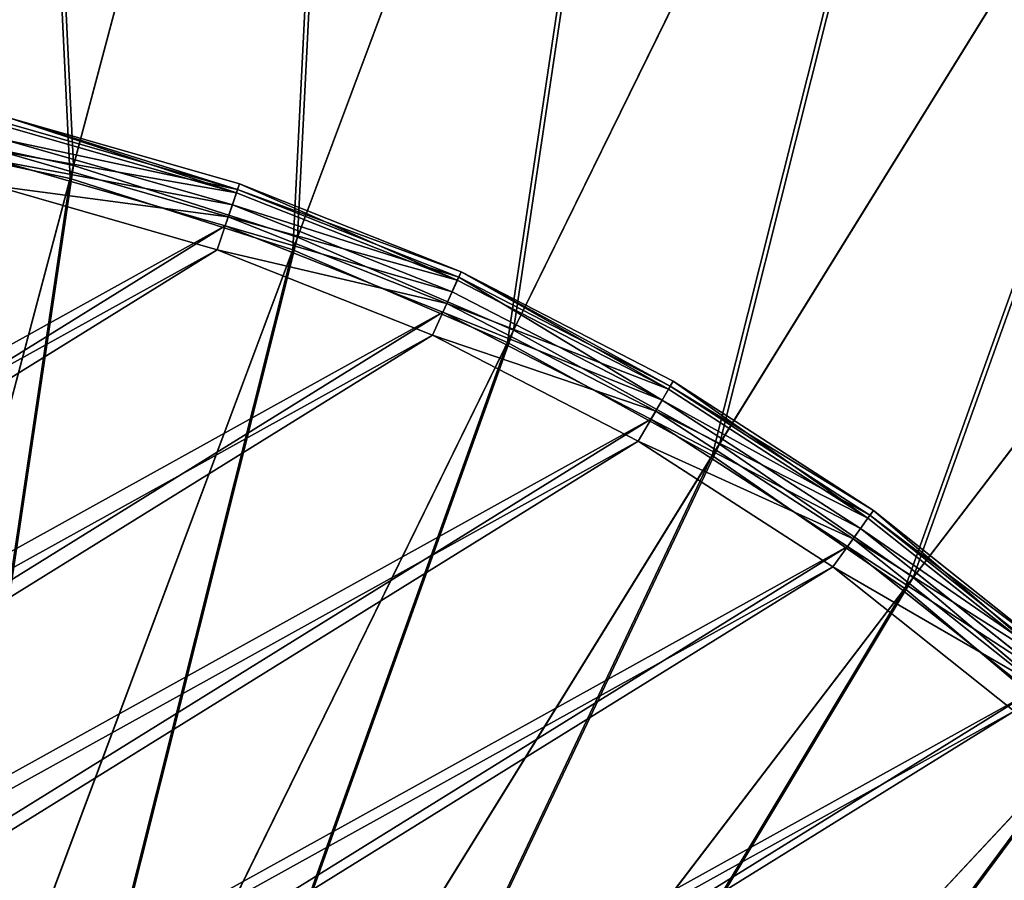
# Model space of a CAD drawing. Extents: x 0 to 335, y 0 to 335.
# Tile 83 of 101: x 175 to 190, y 190 to 203. Entities that reach past the tile are written whole.
import ezdxf

# ---------------------------------------------------------------- set-up
doc = ezdxf.new("R2010")
doc.units = 0
doc.layers.get('0').update_dxf_attribs({"color": 13, "linetype": 'CONTINUOUS'})

# ---------------------------------------------------------------- blocks, each defined once
blk = doc.blocks.new('GROUP_9')
for p, q in [((59.77, 11.712), (57.369, 9.395)), ((57.609, 9.12, 22.096), (60.035, 11.463, 22.096)), ((60.135, 11.369, 0.134), (57.699, 9.018, 0.134)), ((60.267, 11.245, 21.978), (57.819, 8.881, 21.978)), ((60.402, 11.119, 0.5), (57.94, 8.742, 0.5)), ((60.437, 11.085, 21.654), (57.972, 8.705, 21.654)), ((60.5, 11.027, 21.212), (58.029, 8.641, 21.212)), ((58.029, 8.641, 1), (60.5, 11.027, 1)), ((57.369, 9.395), (54.754, 7.323)), ((57.699, 9.018, 0.134), (57.369, 9.395)), ((54.965, 7.027, 22.096), (57.609, 9.12, 22.096)), ((57.609, 9.12, 22.096), (57.819, 8.881, 21.978)), ((57.699, 9.018, 0.134), (55.045, 6.916, 0.134)), ((57.94, 8.742, 0.5), (57.699, 9.018, 0.134)), ((57.819, 8.881, 21.978), (55.15, 6.768, 21.978)), ((57.819, 8.881, 21.978), (57.972, 8.705, 21.654)), ((57.94, 8.742, 0.5), (55.258, 6.618, 0.5)), ((57.972, 8.705, 21.654), (55.286, 6.578, 21.654)), ((58.029, 8.641, 1), (57.94, 8.742, 0.5)), ((57.972, 8.705, 21.654), (58.029, 8.641, 21.212)), ((58.029, 8.641, 21.212), (55.336, 6.509, 21.212)), ((55.336, 6.509, 1), (58.029, 8.641, 1)), ((58.029, 8.641, 1), (58.029, 8.641, 21.212)), ((54.754, 7.323), (51.947, 5.519)), ((54.754, 7.323), (55.045, 6.916, 0.134)), ((52.129, 5.203, 22.096), (54.965, 7.027, 22.096)), ((54.965, 7.027, 22.096), (55.15, 6.768, 21.978)), ((55.045, 6.916, 0.134), (52.197, 5.085, 0.134)), ((55.045, 6.916, 0.134), (55.258, 6.618, 0.5)), ((55.15, 6.768, 21.978), (52.288, 4.927, 21.978)), ((55.15, 6.768, 21.978), (55.286, 6.578, 21.654)), ((55.258, 6.618, 0.5), (52.38, 4.767, 0.5)), ((55.286, 6.578, 21.654), (52.404, 4.725, 21.654)), ((55.258, 6.618, 0.5), (55.336, 6.509, 1)), ((55.286, 6.578, 21.654), (55.336, 6.509, 21.212)), ((55.336, 6.509, 21.212), (52.447, 4.651, 21.212)), ((52.447, 4.651, 1), (55.336, 6.509, 1)), ((55.336, 6.509, 1), (55.336, 6.509, 21.212)), ((51.947, 5.519), (48.978, 3.998)), ((52.197, 5.085, 0.134), (51.947, 5.519)), ((49.127, 3.666, 22.096), (52.129, 5.203, 22.096)), ((52.129, 5.203, 22.096), (52.288, 4.927, 21.978)), ((52.197, 5.085, 0.134), (49.184, 3.542, 0.134)), ((52.38, 4.767, 0.5), (52.197, 5.085, 0.134)), ((52.288, 4.927, 21.978), (49.259, 3.376, 21.978)), ((52.288, 4.927, 21.978), (52.404, 4.725, 21.654)), ((52.38, 4.767, 0.5), (49.334, 3.208, 0.5)), ((52.404, 4.725, 21.654), (49.355, 3.163, 21.654)), ((52.447, 4.651, 1), (52.38, 4.767, 0.5)), ((52.404, 4.725, 21.654), (52.447, 4.651, 21.212)), ((52.447, 4.651, 21.212), (49.39, 3.085, 21.212)), ((49.39, 3.085, 1), (52.447, 4.651, 1)), ((52.447, 4.651, 1), (52.447, 4.651, 21.212)), ((48.978, 3.998), (45.873, 2.775)), ((48.978, 3.998), (49.184, 3.542, 0.134)), ((45.99, 2.43, 22.096), (49.127, 3.666, 22.096)), ((49.127, 3.666, 22.096), (49.259, 3.376, 21.978)), ((49.184, 3.542, 0.134), (46.033, 2.301, 0.134)), ((49.184, 3.542, 0.134), (49.334, 3.208, 0.5)), ((49.259, 3.376, 21.978), (46.092, 2.129, 21.978)), ((49.259, 3.376, 21.978), (49.355, 3.163, 21.654)), ((49.334, 3.208, 0.5), (46.151, 1.954, 0.5)), ((49.355, 3.163, 21.654), (46.167, 1.908, 21.654)), ((49.334, 3.208, 0.5), (49.39, 3.085, 1)), ((49.355, 3.163, 21.654), (49.39, 3.085, 21.212)), ((49.39, 3.085, 21.212), (46.194, 1.827, 21.212)), ((46.194, 1.827, 1), (49.39, 3.085, 1)), ((49.39, 3.085, 1), (49.39, 3.085, 21.212))]:
    blk.add_line(p, q)
mesh = blk.add_polyface()
corners = [(0.908, 30.538, 22.096), (0.696, 37.27, 22.096), (0.637, 33.899, 22.096), (1.085, 40.62, 22.096), (1.508, 27.219, 22.096), (1.801, 43.916, 22.096), (2.43, 23.975, 22.096), (2.836, 47.125, 22.096), (3.666, 20.838, 22.096), (4.181, 50.217, 22.096), (5.203, 17.836, 22.096), (5.823, 53.163, 22.096), (7.027, 15, 22.096), (7.745, 55.934, 22.096), (9.12, 12.356, 22.096), (9.93, 58.502, 22.096), (11.463, 9.93, 22.096), (12.356, 60.845, 22.096), (14.032, 7.745, 22.096), (15, 62.938, 22.096), (16.802, 5.823, 22.096), (17.836, 64.762, 22.096), (19.748, 4.181, 22.096), (20.838, 66.299, 22.096), (22.84, 2.836, 22.096), (23.975, 67.535, 22.096), (26.05, 1.801, 22.096), (27.219, 68.457, 22.096), (29.345, 1.085, 22.096), (30.538, 69.057, 22.096), (32.695, 0.696, 22.096), (33.899, 69.328, 22.096), (36.066, 0.637, 22.096), (37.27, 69.269, 22.096), (39.428, 0.908, 22.096), (40.62, 68.88, 22.096), (42.746, 1.508, 22.096), (43.916, 68.164, 22.096), (45.99, 2.43, 22.096), (47.125, 67.129, 22.096), (49.127, 3.666, 22.096), (50.217, 65.784, 22.096), (52.129, 5.203, 22.096), (53.163, 64.142, 22.096), (54.965, 7.027, 22.096), (55.934, 62.22, 22.096), (57.609, 9.12, 22.096), (58.502, 60.035, 22.096), (60.035, 11.463, 22.096), (60.845, 57.609, 22.096), (62.22, 14.032, 22.096), (62.938, 54.965, 22.096), (64.142, 16.802, 22.096), (64.762, 52.129, 22.096), (65.784, 19.748, 22.096), (66.299, 49.127, 22.096), (67.129, 22.84, 22.096), (67.535, 45.99, 22.096), (68.164, 26.05, 22.096), (68.457, 42.746, 22.096), (68.88, 29.345, 22.096), (69.057, 39.428, 22.096), (69.269, 32.695, 22.096), (69.328, 36.066, 22.096)]
mesh.append_faces([[corners[k] for k in face] for face in [(0, 1, 2), (61, 62, 63)]], dxfattribs={"vtx0": -1})
mesh.append_faces([[corners[k] for k in face] for face in [(1, 0, 3), (3, 4, 5), (5, 6, 7), (7, 8, 9), (9, 10, 11), (11, 12, 13), (13, 14, 15), (15, 16, 17), (17, 18, 19), (19, 20, 21), (21, 22, 23), (23, 24, 25), (25, 26, 27), (27, 28, 29), (29, 30, 31), (31, 32, 33), (33, 34, 35), (35, 36, 37), (37, 38, 39), (39, 40, 41), (41, 42, 43), (43, 44, 45), (45, 46, 47), (47, 48, 49), (49, 50, 51), (51, 52, 53), (53, 54, 55), (55, 56, 57), (57, 58, 59), (59, 60, 61)]], dxfattribs={"vtx0": -1, "vtx1": -1})
mesh.append_faces([[corners[k] for k in face] for face in [(3, 0, 4), (5, 4, 6), (7, 6, 8), (9, 8, 10), (11, 10, 12), (13, 12, 14), (15, 14, 16), (17, 16, 18), (19, 18, 20), (21, 20, 22), (23, 22, 24), (25, 24, 26), (27, 26, 28), (29, 28, 30), (31, 30, 32), (33, 32, 34), (35, 34, 36), (37, 36, 38), (39, 38, 40), (41, 40, 42), (43, 42, 44), (45, 44, 46), (47, 46, 48), (49, 48, 50), (51, 50, 52), (53, 52, 54), (55, 54, 56), (57, 56, 58), (59, 58, 60), (61, 60, 62)]], dxfattribs={"vtx0": -1, "vtx2": -1})
mesh = blk.add_polyface()
corners = [(1.059, 37.246), (1.269, 30.585), (1.001, 33.91), (1.444, 40.56), (1.863, 27.301), (2.153, 43.821), (2.775, 24.092), (3.177, 46.996), (3.998, 20.988), (4.508, 50.056), (5.519, 18.018), (6.132, 52.97), (7.323, 15.212), (8.034, 55.712), (9.395, 12.596), (10.196, 58.253), (11.712, 10.196), (12.596, 60.571), (14.254, 8.034), (15.212, 62.642), (16.995, 6.132), (18.018, 64.446), (19.909, 4.508), (20.988, 65.967), (22.969, 3.177), (24.092, 67.19), (26.144, 2.153), (27.301, 68.102), (29.405, 1.444), (30.585, 68.696), (32.719, 1.059), (33.91, 68.964), (36.055, 1.001), (37.246, 68.906), (39.381, 1.269), (40.56, 68.521), (42.664, 1.863), (43.821, 67.812), (45.873, 2.775), (46.996, 66.788), (48.978, 3.998), (50.056, 65.457), (51.947, 5.519), (52.97, 63.833), (54.754, 7.323), (55.712, 61.931), (57.369, 9.395), (58.253, 59.77), (59.77, 11.712), (60.571, 57.369), (61.931, 14.254), (62.642, 54.754), (63.833, 16.995), (64.446, 51.947), (65.457, 19.909), (65.967, 48.978), (66.788, 22.969), (67.19, 45.873), (67.812, 26.144), (68.102, 42.664), (68.521, 29.405), (68.696, 39.381), (68.906, 32.719), (68.964, 36.055)]
mesh.append_faces([[corners[k] for k in face] for face in [(0, 1, 2), (62, 61, 63)]], dxfattribs={"vtx0": -1})
mesh.append_faces([[corners[k] for k in face] for face in [(1, 3, 4), (4, 5, 6), (6, 7, 8), (8, 9, 10), (10, 11, 12), (12, 13, 14), (14, 15, 16), (16, 17, 18), (18, 19, 20), (20, 21, 22), (22, 23, 24), (24, 25, 26), (26, 27, 28), (28, 29, 30), (30, 31, 32), (32, 33, 34), (34, 35, 36), (36, 37, 38), (38, 39, 40), (40, 41, 42), (42, 43, 44), (44, 45, 46), (46, 47, 48), (48, 49, 50), (50, 51, 52), (52, 53, 54), (54, 55, 56), (56, 57, 58), (58, 59, 60), (60, 61, 62)]], dxfattribs={"vtx0": -1, "vtx1": -1})
mesh.append_faces([[corners[k] for k in face] for face in [(1, 0, 3), (4, 3, 5), (6, 5, 7), (8, 7, 9), (10, 9, 11), (12, 11, 13), (14, 13, 15), (16, 15, 17), (18, 17, 19), (20, 19, 21), (22, 21, 23), (24, 23, 25), (26, 25, 27), (28, 27, 29), (30, 29, 31), (32, 31, 33), (34, 33, 35), (36, 35, 37), (38, 37, 39), (40, 39, 41), (42, 41, 43), (44, 43, 45), (46, 45, 47), (48, 47, 49), (50, 49, 51), (52, 51, 53), (54, 53, 55), (56, 55, 57), (58, 57, 59), (60, 59, 61)]], dxfattribs={"vtx0": -1, "vtx2": -1})
mesh = blk.add_polyface()
corners = [(59.77, 11.712), (57.699, 9.018, 0.134), (57.369, 9.395), (60.135, 11.369, 0.134)]
mesh.append_faces([[corners[k] for k in face] for face in [(0, 1, 2), (1, 0, 3)]], dxfattribs={"vtx0": -1})
mesh = blk.add_polyface()
corners = [(57.819, 8.881, 21.978), (60.035, 11.463, 22.096), (57.609, 9.12, 22.096), (60.267, 11.245, 21.978)]
mesh.append_faces([[corners[k] for k in face] for face in [(0, 1, 2), (1, 0, 3)]], dxfattribs={"vtx0": -1})
mesh = blk.add_polyface()
corners = [(60.135, 11.369, 0.134), (57.94, 8.742, 0.5), (57.699, 9.018, 0.134), (60.402, 11.119, 0.5)]
mesh.append_faces([[corners[k] for k in face] for face in [(0, 1, 2), (1, 0, 3)]], dxfattribs={"vtx0": -1})
mesh = blk.add_polyface()
corners = [(57.972, 8.705, 21.654), (60.267, 11.245, 21.978), (57.819, 8.881, 21.978), (60.437, 11.085, 21.654)]
mesh.append_faces([[corners[k] for k in face] for face in [(0, 1, 2), (1, 0, 3)]], dxfattribs={"vtx0": -1})
mesh = blk.add_polyface()
corners = [(60.5, 11.027, 1), (57.94, 8.742, 0.5), (60.402, 11.119, 0.5), (58.029, 8.641, 1)]
mesh.append_faces([[corners[k] for k in face] for face in [(0, 1, 2), (1, 0, 3)]], dxfattribs={"vtx0": -1})
mesh = blk.add_polyface()
corners = [(60.5, 11.027, 21.212), (57.972, 8.705, 21.654), (58.029, 8.641, 21.212), (60.437, 11.085, 21.654)]
mesh.append_faces([[corners[k] for k in face] for face in [(0, 1, 2), (1, 0, 3)]], dxfattribs={"vtx0": -1})
mesh = blk.add_polyface()
corners = [(60.5, 11.027, 21.212), (58.029, 8.641, 1), (60.5, 11.027, 1), (58.029, 8.641, 21.212)]
mesh.append_faces([[corners[k] for k in face] for face in [(0, 1, 2), (1, 0, 3)]], dxfattribs={"vtx0": -1})
mesh = blk.add_polyface()
corners = [(57.369, 9.395), (55.045, 6.916, 0.134), (54.754, 7.323), (57.699, 9.018, 0.134)]
mesh.append_faces([[corners[k] for k in face] for face in [(0, 1, 2), (1, 0, 3)]], dxfattribs={"vtx0": -1})
mesh = blk.add_polyface()
corners = [(55.15, 6.768, 21.978), (57.609, 9.12, 22.096), (54.965, 7.027, 22.096), (57.819, 8.881, 21.978)]
mesh.append_faces([[corners[k] for k in face] for face in [(0, 1, 2), (1, 0, 3)]], dxfattribs={"vtx0": -1})
mesh = blk.add_polyface()
corners = [(57.699, 9.018, 0.134), (55.258, 6.618, 0.5), (55.045, 6.916, 0.134), (57.94, 8.742, 0.5)]
mesh.append_faces([[corners[k] for k in face] for face in [(0, 1, 2), (1, 0, 3)]], dxfattribs={"vtx0": -1})
mesh = blk.add_polyface()
corners = [(57.819, 8.881, 21.978), (55.286, 6.578, 21.654), (57.972, 8.705, 21.654), (55.15, 6.768, 21.978)]
mesh.append_faces([[corners[k] for k in face] for face in [(0, 1, 2), (1, 0, 3)]], dxfattribs={"vtx0": -1})
mesh = blk.add_polyface()
corners = [(58.029, 8.641, 1), (55.258, 6.618, 0.5), (57.94, 8.742, 0.5), (55.336, 6.509, 1)]
mesh.append_faces([[corners[k] for k in face] for face in [(0, 1, 2), (1, 0, 3)]], dxfattribs={"vtx0": -1})
mesh = blk.add_polyface()
corners = [(57.972, 8.705, 21.654), (55.336, 6.509, 21.212), (58.029, 8.641, 21.212), (55.286, 6.578, 21.654)]
mesh.append_faces([[corners[k] for k in face] for face in [(0, 1, 2), (1, 0, 3)]], dxfattribs={"vtx0": -1})
mesh = blk.add_polyface()
corners = [(58.029, 8.641, 21.212), (55.336, 6.509, 1), (58.029, 8.641, 1), (55.336, 6.509, 21.212)]
mesh.append_faces([[corners[k] for k in face] for face in [(0, 1, 2), (1, 0, 3)]], dxfattribs={"vtx0": -1})
mesh = blk.add_polyface()
corners = [(54.754, 7.323), (52.197, 5.085, 0.134), (51.947, 5.519), (55.045, 6.916, 0.134)]
mesh.append_faces([[corners[k] for k in face] for face in [(0, 1, 2), (1, 0, 3)]], dxfattribs={"vtx0": -1})
mesh = blk.add_polyface()
corners = [(52.288, 4.927, 21.978), (54.965, 7.027, 22.096), (52.129, 5.203, 22.096), (55.15, 6.768, 21.978)]
mesh.append_faces([[corners[k] for k in face] for face in [(0, 1, 2), (1, 0, 3)]], dxfattribs={"vtx0": -1})
mesh = blk.add_polyface()
corners = [(55.045, 6.916, 0.134), (52.38, 4.767, 0.5), (52.197, 5.085, 0.134), (55.258, 6.618, 0.5)]
mesh.append_faces([[corners[k] for k in face] for face in [(0, 1, 2), (1, 0, 3)]], dxfattribs={"vtx0": -1})
mesh = blk.add_polyface()
corners = [(55.286, 6.578, 21.654), (52.288, 4.927, 21.978), (52.404, 4.725, 21.654), (55.15, 6.768, 21.978)]
mesh.append_faces([[corners[k] for k in face] for face in [(0, 1, 2), (1, 0, 3)]], dxfattribs={"vtx0": -1})
mesh = blk.add_polyface()
corners = [(55.336, 6.509, 1), (52.38, 4.767, 0.5), (55.258, 6.618, 0.5), (52.447, 4.651, 1)]
mesh.append_faces([[corners[k] for k in face] for face in [(0, 1, 2), (1, 0, 3)]], dxfattribs={"vtx0": -1})
mesh = blk.add_polyface()
corners = [(55.336, 6.509, 21.212), (52.404, 4.725, 21.654), (52.447, 4.651, 21.212), (55.286, 6.578, 21.654)]
mesh.append_faces([[corners[k] for k in face] for face in [(0, 1, 2), (1, 0, 3)]], dxfattribs={"vtx0": -1})
mesh = blk.add_polyface()
corners = [(55.336, 6.509, 21.212), (52.447, 4.651, 1), (55.336, 6.509, 1), (52.447, 4.651, 21.212)]
mesh.append_faces([[corners[k] for k in face] for face in [(0, 1, 2), (1, 0, 3)]], dxfattribs={"vtx0": -1})
mesh = blk.add_polyface()
corners = [(51.947, 5.519), (49.184, 3.542, 0.134), (48.978, 3.998), (52.197, 5.085, 0.134)]
mesh.append_faces([[corners[k] for k in face] for face in [(0, 1, 2), (1, 0, 3)]], dxfattribs={"vtx0": -1})
mesh = blk.add_polyface()
corners = [(49.259, 3.376, 21.978), (52.129, 5.203, 22.096), (49.127, 3.666, 22.096), (52.288, 4.927, 21.978)]
mesh.append_faces([[corners[k] for k in face] for face in [(0, 1, 2), (1, 0, 3)]], dxfattribs={"vtx0": -1})
mesh = blk.add_polyface()
corners = [(52.197, 5.085, 0.134), (49.334, 3.208, 0.5), (49.184, 3.542, 0.134), (52.38, 4.767, 0.5)]
mesh.append_faces([[corners[k] for k in face] for face in [(0, 1, 2), (1, 0, 3)]], dxfattribs={"vtx0": -1})
mesh = blk.add_polyface()
corners = [(52.288, 4.927, 21.978), (49.355, 3.163, 21.654), (52.404, 4.725, 21.654), (49.259, 3.376, 21.978)]
mesh.append_faces([[corners[k] for k in face] for face in [(0, 1, 2), (1, 0, 3)]], dxfattribs={"vtx0": -1})
mesh = blk.add_polyface()
corners = [(52.447, 4.651, 1), (49.334, 3.208, 0.5), (52.38, 4.767, 0.5), (49.39, 3.085, 1)]
mesh.append_faces([[corners[k] for k in face] for face in [(0, 1, 2), (1, 0, 3)]], dxfattribs={"vtx0": -1})
mesh = blk.add_polyface()
corners = [(52.404, 4.725, 21.654), (49.39, 3.085, 21.212), (52.447, 4.651, 21.212), (49.355, 3.163, 21.654)]
mesh.append_faces([[corners[k] for k in face] for face in [(0, 1, 2), (1, 0, 3)]], dxfattribs={"vtx0": -1})
mesh = blk.add_polyface()
corners = [(52.447, 4.651, 21.212), (49.39, 3.085, 1), (52.447, 4.651, 1), (49.39, 3.085, 21.212)]
mesh.append_faces([[corners[k] for k in face] for face in [(0, 1, 2), (1, 0, 3)]], dxfattribs={"vtx0": -1})
mesh = blk.add_polyface()
corners = [(48.978, 3.998), (46.033, 2.301, 0.134), (45.873, 2.775), (49.184, 3.542, 0.134)]
mesh.append_faces([[corners[k] for k in face] for face in [(0, 1, 2), (1, 0, 3)]], dxfattribs={"vtx0": -1})
mesh = blk.add_polyface()
corners = [(46.092, 2.129, 21.978), (49.127, 3.666, 22.096), (45.99, 2.43, 22.096), (49.259, 3.376, 21.978)]
mesh.append_faces([[corners[k] for k in face] for face in [(0, 1, 2), (1, 0, 3)]], dxfattribs={"vtx0": -1})
mesh = blk.add_polyface()
corners = [(49.184, 3.542, 0.134), (46.151, 1.954, 0.5), (46.033, 2.301, 0.134), (49.334, 3.208, 0.5)]
mesh.append_faces([[corners[k] for k in face] for face in [(0, 1, 2), (1, 0, 3)]], dxfattribs={"vtx0": -1})
mesh = blk.add_polyface()
corners = [(49.259, 3.376, 21.978), (46.167, 1.908, 21.654), (49.355, 3.163, 21.654), (46.092, 2.129, 21.978)]
mesh.append_faces([[corners[k] for k in face] for face in [(0, 1, 2), (1, 0, 3)]], dxfattribs={"vtx0": -1})
mesh = blk.add_polyface()
corners = [(49.39, 3.085, 1), (46.151, 1.954, 0.5), (49.334, 3.208, 0.5), (46.194, 1.827, 1)]
mesh.append_faces([[corners[k] for k in face] for face in [(0, 1, 2), (1, 0, 3)]], dxfattribs={"vtx0": -1})
mesh = blk.add_polyface()
corners = [(49.355, 3.163, 21.654), (46.194, 1.827, 21.212), (49.39, 3.085, 21.212), (46.167, 1.908, 21.654)]
mesh.append_faces([[corners[k] for k in face] for face in [(0, 1, 2), (1, 0, 3)]], dxfattribs={"vtx0": -1})
mesh = blk.add_polyface()
corners = [(49.39, 3.085, 21.212), (46.194, 1.827, 1), (49.39, 3.085, 1), (46.194, 1.827, 21.212)]
mesh.append_faces([[corners[k] for k in face] for face in [(0, 1, 2), (1, 0, 3)]], dxfattribs={"vtx0": -1})
blk = doc.blocks.new('GROUP_8')
blk.add_blockref('GROUP_9', (15.392, 15.392, -5))
blk = doc.blocks.new('GROUP_6')
for p, q in [((176.274, 200.77, 161.83), (180.315, 215.967, 157.895)), ((180.241, 215.687, 156.937), (176.224, 200.581, 160.847)), ((179.502, 199.739, 161.83), (185.014, 214.468, 157.895)), ((184.912, 214.196, 156.937), (179.433, 199.556, 160.847)), ((182.613, 198.397, 161.83), (189.542, 212.515, 157.895)), ((189.414, 212.254, 156.937), (182.527, 198.222, 160.847)), ((185.578, 196.757, 161.83), (193.858, 210.127, 157.895)), ((193.705, 209.88, 156.937), (185.476, 196.591, 160.847)), ((188.368, 194.834, 161.83), (197.918, 207.328, 157.895)), ((197.742, 207.097, 156.937), (188.25, 194.679, 160.847)), ((172.96, 201.479, 161.83), (176.274, 200.77, 161.83)), ((176.224, 200.581, 160.847), (172.929, 201.286, 160.847)), ((172.152, 185.272, 164.205), (176.274, 200.77, 161.83)), ((176.274, 200.77, 161.83), (179.502, 199.739, 161.83)), ((176.224, 200.581, 160.847), (172.127, 185.177, 163.209)), ((179.433, 199.556, 160.847), (176.224, 200.581, 160.847)), ((173.881, 184.72, 164.205), (179.502, 199.739, 161.83)), ((179.502, 199.739, 161.83), (182.613, 198.397, 161.83)), ((179.433, 199.556, 160.847), (173.847, 184.628, 163.209)), ((182.527, 198.222, 160.847), (179.433, 199.556, 160.847)), ((175.548, 184.001, 164.205), (182.613, 198.397, 161.83)), ((182.613, 198.397, 161.83), (185.578, 196.757, 161.83)), ((182.527, 198.222, 160.847), (175.505, 183.913, 163.209)), ((185.476, 196.591, 160.847), (182.527, 198.222, 160.847)), ((177.136, 183.123, 164.205), (185.578, 196.757, 161.83)), ((185.578, 196.757, 161.83), (188.368, 194.834, 161.83)), ((185.476, 196.591, 160.847), (177.084, 183.039, 163.209)), ((188.25, 194.679, 160.847), (185.476, 196.591, 160.847)), ((178.63, 182.093, 164.205), (188.368, 194.834, 161.83)), ((188.368, 194.834, 161.83), (190.956, 192.646, 161.83)), ((188.25, 194.679, 160.847), (178.571, 182.015, 163.209)), ((190.823, 192.504, 160.847), (188.25, 194.679, 160.847)), ((180.016, 180.921, 164.205), (190.956, 192.646, 161.83)), ((190.823, 192.504, 160.847), (179.949, 180.849, 163.209))]:
    blk.add_line(p, q)
mesh = blk.add_polyface()
corners = [(176.274, 200.77, 161.83), (175.493, 217, 157.895), (172.96, 201.479, 161.83), (180.315, 215.967, 157.895)]
mesh.append_faces([[corners[k] for k in face] for face in [(0, 1, 2), (1, 0, 3)]], dxfattribs={"vtx0": -1})
mesh = blk.add_polyface()
corners = [(175.446, 216.713, 156.937), (176.224, 200.581, 160.847), (172.929, 201.286, 160.847), (180.241, 215.687, 156.937)]
mesh.append_faces([[corners[k] for k in face] for face in [(0, 1, 2), (1, 0, 3)]], dxfattribs={"vtx0": -1})
mesh = blk.add_polyface()
corners = [(179.502, 199.739, 161.83), (180.315, 215.967, 157.895), (176.274, 200.77, 161.83), (185.014, 214.468, 157.895)]
mesh.append_faces([[corners[k] for k in face] for face in [(0, 1, 2), (1, 0, 3)]], dxfattribs={"vtx0": -1})
mesh = blk.add_polyface()
corners = [(180.241, 215.687, 156.937), (179.433, 199.556, 160.847), (176.224, 200.581, 160.847), (184.912, 214.196, 156.937)]
mesh.append_faces([[corners[k] for k in face] for face in [(0, 1, 2), (1, 0, 3)]], dxfattribs={"vtx0": -1})
mesh = blk.add_polyface()
corners = [(182.613, 198.397, 161.83), (185.014, 214.468, 157.895), (179.502, 199.739, 161.83), (189.542, 212.515, 157.895)]
mesh.append_faces([[corners[k] for k in face] for face in [(0, 1, 2), (1, 0, 3)]], dxfattribs={"vtx0": -1})
mesh = blk.add_polyface()
corners = [(184.912, 214.196, 156.937), (182.527, 198.222, 160.847), (179.433, 199.556, 160.847), (189.414, 212.254, 156.937)]
mesh.append_faces([[corners[k] for k in face] for face in [(0, 1, 2), (1, 0, 3)]], dxfattribs={"vtx0": -1})
mesh = blk.add_polyface()
corners = [(185.578, 196.757, 161.83), (189.542, 212.515, 157.895), (182.613, 198.397, 161.83), (193.858, 210.127, 157.895)]
mesh.append_faces([[corners[k] for k in face] for face in [(0, 1, 2), (1, 0, 3)]], dxfattribs={"vtx0": -1})
mesh = blk.add_polyface()
corners = [(189.414, 212.254, 156.937), (185.476, 196.591, 160.847), (182.527, 198.222, 160.847), (193.705, 209.88, 156.937)]
mesh.append_faces([[corners[k] for k in face] for face in [(0, 1, 2), (1, 0, 3)]], dxfattribs={"vtx0": -1})
mesh = blk.add_polyface()
corners = [(188.368, 194.834, 161.83), (193.858, 210.127, 157.895), (185.578, 196.757, 161.83), (197.918, 207.328, 157.895)]
mesh.append_faces([[corners[k] for k in face] for face in [(0, 1, 2), (1, 0, 3)]], dxfattribs={"vtx0": -1})
mesh = blk.add_polyface()
corners = [(193.705, 209.88, 156.937), (188.25, 194.679, 160.847), (185.476, 196.591, 160.847), (197.742, 207.097, 156.937)]
mesh.append_faces([[corners[k] for k in face] for face in [(0, 1, 2), (1, 0, 3)]], dxfattribs={"vtx0": -1})
mesh = blk.add_polyface()
corners = [(190.956, 192.646, 161.83), (197.918, 207.328, 157.895), (188.368, 194.834, 161.83), (201.685, 204.144, 157.895)]
mesh.append_faces([[corners[k] for k in face] for face in [(0, 1, 2), (1, 0, 3)]], dxfattribs={"vtx0": -1})
mesh = blk.add_polyface()
corners = [(197.742, 207.097, 156.937), (190.823, 192.504, 160.847), (188.25, 194.679, 160.847), (201.487, 203.932, 156.937)]
mesh.append_faces([[corners[k] for k in face] for face in [(0, 1, 2), (1, 0, 3)]], dxfattribs={"vtx0": -1})
mesh = blk.add_polyface()
corners = [(172.152, 185.272, 164.205), (172.96, 201.479, 161.83), (170.378, 185.652, 164.205), (176.274, 200.77, 161.83)]
mesh.append_faces([[corners[k] for k in face] for face in [(0, 1, 2), (1, 0, 3)]], dxfattribs={"vtx0": -1})
mesh = blk.add_polyface()
corners = [(172.929, 201.286, 160.847), (172.127, 185.177, 163.209), (170.362, 185.555, 163.209), (176.224, 200.581, 160.847)]
mesh.append_faces([[corners[k] for k in face] for face in [(0, 1, 2), (1, 0, 3)]], dxfattribs={"vtx0": -1})
mesh = blk.add_polyface()
corners = [(173.881, 184.72, 164.205), (176.274, 200.77, 161.83), (172.152, 185.272, 164.205), (179.502, 199.739, 161.83)]
mesh.append_faces([[corners[k] for k in face] for face in [(0, 1, 2), (1, 0, 3)]], dxfattribs={"vtx0": -1})
mesh = blk.add_polyface()
corners = [(176.224, 200.581, 160.847), (173.847, 184.628, 163.209), (172.127, 185.177, 163.209), (179.433, 199.556, 160.847)]
mesh.append_faces([[corners[k] for k in face] for face in [(0, 1, 2), (1, 0, 3)]], dxfattribs={"vtx0": -1})
mesh = blk.add_polyface()
corners = [(175.548, 184.001, 164.205), (179.502, 199.739, 161.83), (173.881, 184.72, 164.205), (182.613, 198.397, 161.83)]
mesh.append_faces([[corners[k] for k in face] for face in [(0, 1, 2), (1, 0, 3)]], dxfattribs={"vtx0": -1})
mesh = blk.add_polyface()
corners = [(179.433, 199.556, 160.847), (175.505, 183.913, 163.209), (173.847, 184.628, 163.209), (182.527, 198.222, 160.847)]
mesh.append_faces([[corners[k] for k in face] for face in [(0, 1, 2), (1, 0, 3)]], dxfattribs={"vtx0": -1})
mesh = blk.add_polyface()
corners = [(177.136, 183.123, 164.205), (182.613, 198.397, 161.83), (175.548, 184.001, 164.205), (185.578, 196.757, 161.83)]
mesh.append_faces([[corners[k] for k in face] for face in [(0, 1, 2), (1, 0, 3)]], dxfattribs={"vtx0": -1})
mesh = blk.add_polyface()
corners = [(182.527, 198.222, 160.847), (177.084, 183.039, 163.209), (175.505, 183.913, 163.209), (185.476, 196.591, 160.847)]
mesh.append_faces([[corners[k] for k in face] for face in [(0, 1, 2), (1, 0, 3)]], dxfattribs={"vtx0": -1})
mesh = blk.add_polyface()
corners = [(178.63, 182.093, 164.205), (185.578, 196.757, 161.83), (177.136, 183.123, 164.205), (188.368, 194.834, 161.83)]
mesh.append_faces([[corners[k] for k in face] for face in [(0, 1, 2), (1, 0, 3)]], dxfattribs={"vtx0": -1})
mesh = blk.add_polyface()
corners = [(185.476, 196.591, 160.847), (178.571, 182.015, 163.209), (177.084, 183.039, 163.209), (188.25, 194.679, 160.847)]
mesh.append_faces([[corners[k] for k in face] for face in [(0, 1, 2), (1, 0, 3)]], dxfattribs={"vtx0": -1})
mesh = blk.add_polyface()
corners = [(180.016, 180.921, 164.205), (188.368, 194.834, 161.83), (178.63, 182.093, 164.205), (190.956, 192.646, 161.83)]
mesh.append_faces([[corners[k] for k in face] for face in [(0, 1, 2), (1, 0, 3)]], dxfattribs={"vtx0": -1})
mesh = blk.add_polyface()
corners = [(188.25, 194.679, 160.847), (179.949, 180.849, 163.209), (178.571, 182.015, 163.209), (190.823, 192.504, 160.847)]
mesh.append_faces([[corners[k] for k in face] for face in [(0, 1, 2), (1, 0, 3)]], dxfattribs={"vtx0": -1})
mesh = blk.add_polyface()
corners = [(181.281, 179.619, 164.205), (190.956, 192.646, 161.83), (180.016, 180.921, 164.205), (193.318, 190.216, 161.83)]
mesh.append_faces([[corners[k] for k in face] for face in [(0, 1, 2), (1, 0, 3)]], dxfattribs={"vtx0": -1})
mesh = blk.add_polyface()
corners = [(190.823, 192.504, 160.847), (181.207, 179.555, 163.209), (179.949, 180.849, 163.209), (193.171, 190.087, 160.847)]
mesh.append_faces([[corners[k] for k in face] for face in [(0, 1, 2), (1, 0, 3)]], dxfattribs={"vtx0": -1})
blk = doc.blocks.new('GROUP_1')
blk.add_blockref('GROUP_6', (0, 0))
at = {"zscale": -1, "rotation": 120}
blk.add_blockref('GROUP_8', (236.189, 148.937, 724.121), dxfattribs=at)

msp = doc.modelspace()

# ---------------------------------------------------------------- block references
msp.add_blockref('GROUP_1', (0, 0))

doc.saveas('drawing.dxf')
